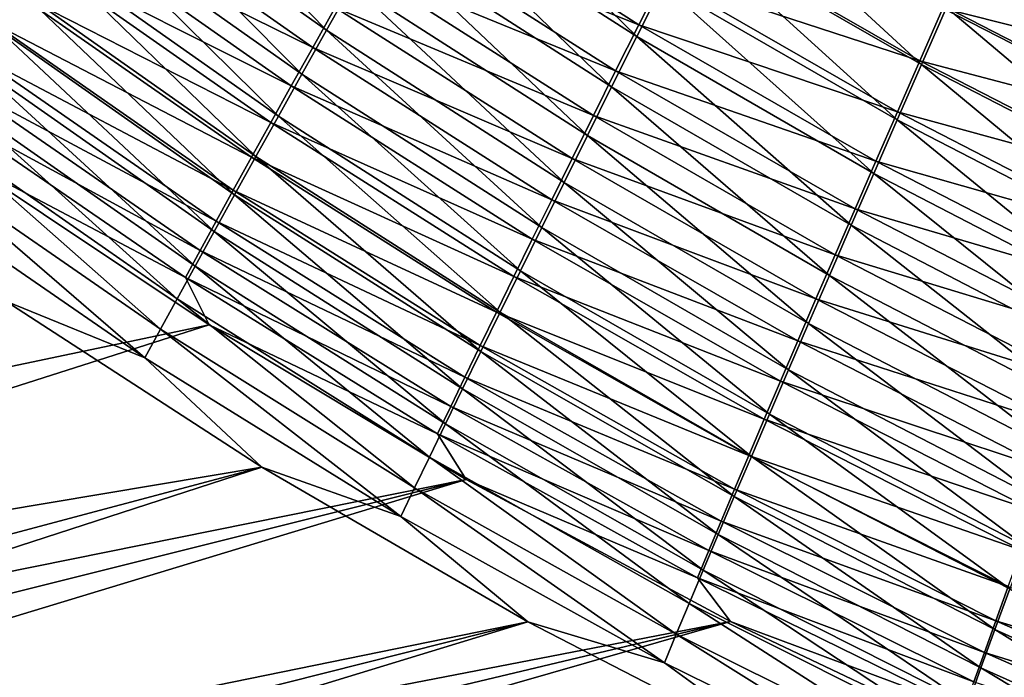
# Model space of a CAD drawing. Header units: metres. Extents: x -900 to 900, y -400 to 400.
# Tile 33 of 253: x -526 to -496, y -266 to -246. Entities that reach past the tile are written whole.
import ezdxf

# ---------------------------------------------------------------- set-up
doc = ezdxf.new("R2010")
doc.units = ezdxf.units.M

msp = doc.modelspace()

# ---------------------------------------------------------------- linework, layer by layer
at = {"layer": 'top'}
for points in [[(-517.062439, -246.412064, -474.205627), (-524.072205, -241.460434, -474.670471), (-523.226624, -240.121307, -476.243011)], [(-523.226624, -240.121307, -476.243011), (-516.282898, -245.026184, -475.822083), (-517.062439, -246.412064, -474.205627)], [(-507.615356, -246.602524, -478.497101), (-514.636841, -242.109528, -478.87677), (-513.772522, -240.582535, -480.311249)], [(-513.772522, -240.582535, -480.311249), (-506.824066, -245.020935, -479.975922), (-507.615356, -246.602524, -478.497101)], [(-517.811646, -247.747101, -472.532257), (-524.88623, -242.752411, -473.042084), (-524.072205, -241.460434, -474.670471)], [(-517.811646, -247.747101, -472.532257), (-524.072205, -241.460434, -474.670471), (-517.062439, -246.412064, -474.205627)], [(-505.16745, -241.719772, -482.733337), (-498.939667, -247.45665, -481.059509), (-506.007782, -243.39267, -481.388672)], [(-498.939667, -247.45665, -481.059509), (-505.16745, -241.719772, -482.733337), (-498.178925, -245.724518, -482.44928)], [(-525.249329, -243.115524, -467.787384), (-517.484558, -246.939926, -468.913727), (-524.536255, -241.980911, -469.43808)], [(-524.536255, -241.980911, -469.43808), (-517.484558, -246.939926, -468.913727), (-516.799988, -245.719696, -470.558472)], [(-515.341919, -243.130615, -473.689087), (-507.553406, -246.244705, -474.770874), (-514.570435, -241.765381, -475.171387)], [(-514.570435, -241.765381, -475.171387), (-507.553406, -246.244705, -474.770874), (-506.823456, -244.786087, -476.239014)], [(-514.636841, -242.109528, -478.87677), (-508.380554, -248.135406, -476.954224), (-515.473999, -243.591385, -477.37973)], [(-508.380554, -248.135406, -476.954224), (-514.636841, -242.109528, -478.87677), (-507.615356, -246.602524, -478.497101)], [(-490.315948, -247.564606, -483.495911), (-497.396332, -243.946442, -483.766998), (-496.592957, -242.124893, -485.011017)], [(-490.315948, -247.564606, -483.495911), (-496.592957, -242.124893, -485.011017), (-489.599304, -245.679123, -484.784821)], [(-518.529297, -249.029388, -470.803864), (-525.667664, -243.995438, -471.35965), (-524.88623, -242.752411, -473.042084)], [(-518.529297, -249.029388, -470.803864), (-524.88623, -242.752411, -473.042084), (-517.811646, -247.747101, -472.532257)], [(-525.929321, -244.200546, -466.089661), (-518.138184, -248.108276, -467.218506), (-525.249329, -243.115524, -467.787384)], [(-525.249329, -243.115524, -467.787384), (-518.138184, -248.108276, -467.218506), (-517.484558, -246.939926, -468.913727)], [(-516.085449, -244.449326, -472.150879), (-508.257568, -247.655075, -473.243622), (-515.341919, -243.130615, -473.689087)], [(-515.341919, -243.130615, -473.689087), (-508.257568, -247.655075, -473.243622), (-507.553406, -246.244705, -474.770874)], [(-499.677521, -249.140564, -479.599701), (-506.824066, -245.020935, -479.975922), (-506.007782, -243.39267, -481.388672)], [(-506.823456, -244.786087, -476.239014), (-498.993622, -247.342667, -477.292603), (-506.068695, -243.281158, -477.64621)], [(-506.068695, -243.281158, -477.64621), (-498.993622, -247.342667, -477.292603), (-498.289642, -245.740295, -478.681702)], [(-498.939667, -247.45665, -481.059509), (-499.677521, -249.140564, -479.599701), (-506.007782, -243.39267, -481.388672)], [(-509.118713, -249.617554, -475.349274), (-516.282898, -245.026184, -475.822083), (-515.473999, -243.591385, -477.37973)], [(-508.380554, -248.135406, -476.954224), (-509.118713, -249.617554, -475.349274), (-515.473999, -243.591385, -477.37973)], [(-519.214478, -250.257111, -469.022491), (-526.415283, -245.187805, -469.625122), (-525.667664, -243.995438, -471.35965)], [(-519.214478, -250.257111, -469.022491), (-525.667664, -243.995438, -471.35965), (-518.529297, -249.029388, -470.803864)], [(-498.289642, -245.740295, -478.681702), (-490.463593, -247.719299, -479.705627), (-497.563904, -244.092087, -480.00415)], [(-497.396332, -243.946442, -483.766998), (-491.013031, -249.403107, -482.13092), (-498.178925, -245.724518, -482.44928)], [(-497.563904, -244.092087, -480.00415), (-490.463593, -247.719299, -479.705627), (-489.798401, -245.969757, -481.004486)], [(-491.013031, -249.403107, -482.13092), (-497.396332, -243.946442, -483.766998), (-490.315948, -247.564606, -483.495911)], [(-526.575439, -245.234619, -464.347626), (-518.759949, -249.223236, -465.475616), (-525.929321, -244.200546, -466.089661)], [(-525.929321, -244.200546, -466.089661), (-518.759949, -249.223236, -465.475616), (-518.138184, -248.108276, -467.218506)], [(-516.799988, -245.719696, -470.558472), (-508.934937, -249.015289, -471.65921), (-516.085449, -244.449326, -472.150879)], [(-516.085449, -244.449326, -472.150879), (-508.934937, -249.015289, -471.65921), (-508.257568, -247.655075, -473.243622)], [(-516.282898, -245.026184, -475.822083), (-509.828766, -251.046921, -473.684235), (-517.062439, -246.412064, -474.205627)], [(-509.828766, -251.046921, -473.684235), (-516.282898, -245.026184, -475.822083), (-509.118713, -249.617554, -475.349274)], [(-506.824066, -245.020935, -479.975922), (-500.391571, -250.774094, -478.071991), (-507.615356, -246.602524, -478.497101)], [(-507.553406, -246.244705, -474.770874), (-499.674896, -248.897125, -475.838928), (-506.823456, -244.786087, -476.239014)], [(-500.391571, -250.774094, -478.071991), (-506.824066, -245.020935, -479.975922), (-499.677521, -249.140564, -479.599701)], [(-506.823456, -244.786087, -476.239014), (-499.674896, -248.897125, -475.838928), (-498.993622, -247.342667, -477.292603)], [(-527.186829, -246.216354, -462.563995), (-519.349121, -250.283371, -463.687897), (-526.575439, -245.234619, -464.347626)], [(-519.866272, -251.428696, -467.190979), (-527.128296, -246.328033, -467.841156), (-526.415283, -245.187805, -469.625122)], [(-526.575439, -245.234619, -464.347626), (-519.349121, -250.283371, -463.687897), (-518.759949, -249.223236, -465.475616)], [(-519.866272, -251.428696, -467.190979), (-526.415283, -245.187805, -469.625122), (-519.214478, -250.257111, -469.022491)], [(-517.484558, -246.939926, -468.913727), (-509.584564, -250.32338, -470.019531), (-516.799988, -245.719696, -470.558472)], [(-516.799988, -245.719696, -470.558472), (-509.584564, -250.32338, -470.019531), (-508.934937, -249.015289, -471.65921)], [(-498.993622, -247.342667, -477.292603), (-491.109131, -249.421616, -478.335999), (-498.289642, -245.740295, -478.681702)], [(-491.689545, -251.191956, -480.691589), (-498.939667, -247.45665, -481.059509), (-498.178925, -245.724518, -482.44928)], [(-498.289642, -245.740295, -478.681702), (-491.109131, -249.421616, -478.335999), (-490.463593, -247.719299, -479.705627)], [(-498.178925, -245.724518, -482.44928), (-491.013031, -249.403107, -482.13092), (-491.689545, -251.191956, -480.691589)], [(-527.762573, -247.144394, -460.741486), (-519.904846, -251.287231, -461.858215), (-527.186829, -246.216354, -462.563995)], [(-527.186829, -246.216354, -462.563995), (-519.904846, -251.287231, -461.858215), (-519.349121, -250.283371, -463.687897)], [(-520.483826, -252.542587, -465.312408), (-527.805725, -247.414642, -466.01062), (-527.128296, -246.328033, -467.841156)], [(-520.483826, -252.542587, -465.312408), (-527.128296, -246.328033, -467.841156), (-519.866272, -251.428696, -467.190979)], [(-510.509705, -252.421494, -471.961121), (-517.811646, -247.747101, -472.532257), (-517.062439, -246.412064, -474.205627)], [(-517.062439, -246.412064, -474.205627), (-509.828766, -251.046921, -473.684235), (-510.509705, -252.421494, -471.961121)], [(-508.257568, -247.655075, -473.243622), (-500.33255, -250.401627, -474.322693), (-507.553406, -246.244705, -474.770874)], [(-507.553406, -246.244705, -474.770874), (-500.33255, -250.401627, -474.322693), (-499.674896, -248.897125, -475.838928)], [(-501.080872, -252.355057, -476.478577), (-508.380554, -248.135406, -476.954224), (-507.615356, -246.602524, -478.497101)], [(-507.615356, -246.602524, -478.497101), (-500.391571, -250.774094, -478.071991), (-501.080872, -252.355057, -476.478577)], [(-518.138184, -248.108276, -467.218506), (-510.205475, -251.577438, -468.326477), (-517.484558, -246.939926, -468.913727)], [(-517.484558, -246.939926, -468.913727), (-510.205475, -251.577438, -468.326477), (-509.584564, -250.32338, -470.019531)], [(-521.066345, -253.597305, -463.389771), (-528.446655, -248.446228, -464.136414), (-527.805725, -247.414642, -466.01062)], [(-528.301941, -248.017349, -458.882874), (-520.426392, -252.233383, -459.989532), (-527.762573, -247.144394, -460.741486)], [(-521.066345, -253.597305, -463.389771), (-527.805725, -247.414642, -466.01062), (-520.483826, -252.542587, -465.312408)], [(-527.762573, -247.144394, -460.741486), (-520.426392, -252.233383, -459.989532), (-519.904846, -251.287231, -461.858215)], [(-499.674896, -248.897125, -475.838928), (-491.734192, -251.074417, -476.897736), (-498.993622, -247.342667, -477.292603)], [(-498.993622, -247.342667, -477.292603), (-491.734192, -251.074417, -476.897736), (-491.109131, -249.421616, -478.335999)], [(-508.934937, -249.015289, -471.65921), (-500.965729, -251.854065, -472.745911), (-508.257568, -247.655075, -473.243622)], [(-508.257568, -247.655075, -473.243622), (-500.965729, -251.854065, -472.745911), (-500.33255, -250.401627, -474.322693)], [(-499.677521, -249.140564, -479.599701), (-498.939667, -247.45665, -481.059509), (-492.344543, -252.928711, -479.180084)], [(-492.344543, -252.928711, -479.180084), (-498.939667, -247.45665, -481.059509), (-491.689545, -251.191956, -480.691589)], [(-528.804016, -248.833862, -456.990875), (-520.912964, -253.120361, -458.084686), (-528.301941, -248.017349, -458.882874)], [(-528.301941, -248.017349, -458.882874), (-520.912964, -253.120361, -458.084686), (-520.426392, -252.233383, -459.989532)], [(-511.160522, -253.739212, -470.181946), (-518.529297, -249.029388, -470.803864), (-517.811646, -247.747101, -472.532257)], [(-511.160522, -253.739212, -470.181946), (-517.811646, -247.747101, -472.532257), (-510.509705, -252.421494, -471.961121)], [(-518.759949, -249.223236, -465.475616), (-510.796783, -252.775589, -466.582153), (-518.138184, -248.108276, -467.218506)], [(-518.138184, -248.108276, -467.218506), (-510.796783, -252.775589, -466.582153), (-510.205475, -251.577438, -468.326477)], [(-508.380554, -248.135406, -476.954224), (-501.744446, -253.881271, -474.821533), (-509.118713, -249.617554, -475.349274)], [(-501.744446, -253.881271, -474.821533), (-508.380554, -248.135406, -476.954224), (-501.080872, -252.355057, -476.478577)], [(-521.612976, -254.591324, -461.426147), (-529.050293, -249.421326, -462.221405), (-528.446655, -248.446228, -464.136414)], [(-521.612976, -254.591324, -461.426147), (-528.446655, -248.446228, -464.136414), (-521.066345, -253.597305, -463.389771)], [(-528.229431, -250.324661, -454.941284), (-521.36377, -253.946762, -456.146606), (-528.804016, -248.833862, -456.990875)], [(-528.804016, -248.833862, -456.990875), (-521.36377, -253.946762, -456.146606), (-520.912964, -253.120361, -458.084686)], [(-500.33255, -250.401627, -474.322693), (-492.337921, -252.675491, -475.393005), (-499.674896, -248.897125, -475.838928)], [(-499.674896, -248.897125, -475.838928), (-492.337921, -252.675491, -475.393005), (-491.734192, -251.074417, -476.897736)], [(-519.349121, -250.283371, -463.687897), (-511.357666, -253.916245, -464.789429), (-518.759949, -249.223236, -465.475616)], [(-511.780243, -254.998138, -468.348907), (-519.214478, -250.257111, -469.022491), (-518.529297, -249.029388, -470.803864)], [(-518.759949, -249.223236, -465.475616), (-511.357666, -253.916245, -464.789429), (-510.796783, -252.775589, -466.582153)], [(-511.780243, -254.998138, -468.348907), (-518.529297, -249.029388, -470.803864), (-511.160522, -253.739212, -470.181946)], [(-509.584564, -250.32338, -470.019531), (-501.573486, -253.25238, -471.110657), (-508.934937, -249.015289, -471.65921)], [(-508.934937, -249.015289, -471.65921), (-501.573486, -253.25238, -471.110657), (-500.965729, -251.854065, -472.745911)], [(-492.977173, -254.611069, -477.598755), (-500.391571, -250.774094, -478.071991), (-499.677521, -249.140564, -479.599701)], [(-492.977173, -254.611069, -477.598755), (-499.677521, -249.140564, -479.599701), (-492.344543, -252.928711, -479.180084)], [(-522.122864, -255.523132, -459.424561), (-529.615662, -250.338501, -460.268433), (-529.050293, -249.421326, -462.221405)], [(-522.122864, -255.523132, -459.424561), (-529.050293, -249.421326, -462.221405), (-521.612976, -254.591324, -461.426147)], [(-502.381378, -255.350586, -473.103058), (-509.828766, -251.046921, -473.684235), (-509.118713, -249.617554, -475.349274)], [(-501.744446, -253.881271, -474.821533), (-502.381378, -255.350586, -473.103058), (-509.118713, -249.617554, -475.349274)], [(-520.639526, -255.390823, -454.014771), (-528.229431, -250.324661, -454.941284), (-581.860901, -268.247284, -353.52475)], [(-522.595215, -256.391205, -457.388031), (-530.141907, -251.196289, -458.280426), (-529.615662, -250.338501, -460.268433)], [(-522.595215, -256.391205, -457.388031), (-529.615662, -250.338501, -460.268433), (-522.122864, -255.523132, -459.424561)], [(-528.229431, -250.324661, -454.941284), (-520.639526, -255.390823, -454.014771), (-521.36377, -253.946762, -456.146606)], [(-519.904846, -251.287231, -461.858215), (-511.88739, -254.99791, -462.951355), (-519.349121, -250.283371, -463.687897)], [(-512.368042, -256.196625, -466.465027), (-519.866272, -251.428696, -467.190979), (-519.214478, -250.257111, -469.022491)], [(-519.349121, -250.283371, -463.687897), (-511.88739, -254.99791, -462.951355), (-511.357666, -253.916245, -464.789429)], [(-512.368042, -256.196625, -466.465027), (-519.214478, -250.257111, -469.022491), (-511.780243, -254.998138, -468.348907)], [(-510.205475, -251.577438, -468.326477), (-502.154938, -254.594513, -469.418915), (-509.584564, -250.32338, -470.019531)], [(-509.584564, -250.32338, -470.019531), (-502.154938, -254.594513, -469.418915), (-501.573486, -253.25238, -471.110657)], [(-500.965729, -251.854065, -472.745911), (-492.919495, -254.222595, -473.824005), (-500.33255, -250.401627, -474.322693)], [(-500.33255, -250.401627, -474.322693), (-492.919495, -254.222595, -473.824005), (-492.337921, -252.675491, -475.393005)], [(-500.391571, -250.774094, -478.071991), (-493.586578, -256.236694, -475.94989), (-501.080872, -252.355057, -476.478577)], [(-493.586578, -256.236694, -475.94989), (-500.391571, -250.774094, -478.071991), (-492.977173, -254.611069, -477.598755)], [(-526.829712, -254.661621, -455.796265), (-530.141907, -251.196289, -458.280426), (-522.595215, -256.391205, -457.388031)], [(-520.426392, -252.233383, -459.989532), (-512.385254, -256.019073, -461.071045), (-519.904846, -251.287231, -461.858215)], [(-519.904846, -251.287231, -461.858215), (-512.385254, -256.019073, -461.071045), (-511.88739, -254.99791, -462.951355)], [(-509.828766, -251.046921, -473.684235), (-502.990723, -256.760803, -471.325256), (-510.509705, -252.421494, -471.961121)], [(-502.990723, -256.760803, -471.325256), (-509.828766, -251.046921, -473.684235), (-502.381378, -255.350586, -473.103058)], [(-512.923218, -257.333038, -464.533508), (-520.483826, -252.542587, -465.312408), (-519.866272, -251.428696, -467.190979)], [(-512.923218, -257.333038, -464.533508), (-519.866272, -251.428696, -467.190979), (-512.368042, -256.196625, -466.465027)], [(-510.796783, -252.775589, -466.582153), (-502.709167, -255.878387, -467.672791), (-510.205475, -251.577438, -468.326477)], [(-510.205475, -251.577438, -468.326477), (-502.709167, -255.878387, -467.672791), (-502.154938, -254.594513, -469.418915)], [(-501.573486, -253.25238, -471.110657), (-493.478088, -255.713547, -472.192932), (-500.965729, -251.854065, -472.745911)], [(-500.965729, -251.854065, -472.745911), (-493.478088, -255.713547, -472.192932), (-492.919495, -254.222595, -473.824005)], [(-520.912964, -253.120361, -458.084686), (-512.850525, -256.97821, -459.151581), (-520.426392, -252.233383, -459.989532)], [(-520.426392, -252.233383, -459.989532), (-512.850525, -256.97821, -459.151581), (-512.385254, -256.019073, -461.071045)], [(-503.571472, -258.109741, -469.490265), (-511.160522, -253.739212, -470.181946), (-510.509705, -252.421494, -471.961121)], [(-510.509705, -252.421494, -471.961121), (-502.990723, -256.760803, -471.325256), (-503.571472, -258.109741, -469.490265)], [(-494.171844, -257.803223, -474.235779), (-501.744446, -253.881271, -474.821533), (-501.080872, -252.355057, -476.478577)], [(-501.080872, -252.355057, -476.478577), (-493.586578, -256.236694, -475.94989), (-494.171844, -257.803223, -474.235779)], [(-513.444885, -258.405792, -462.557648), (-521.066345, -253.597305, -463.389771), (-520.483826, -252.542587, -465.312408)], [(-513.444885, -258.405792, -462.557648), (-520.483826, -252.542587, -465.312408), (-512.923218, -257.333038, -464.533508)], [(-511.357666, -253.916245, -464.789429), (-503.235321, -257.10202, -465.874481), (-510.796783, -252.775589, -466.582153)], [(-510.796783, -252.775589, -466.582153), (-503.235321, -257.10202, -465.874481), (-502.709167, -255.878387, -467.672791)], [(-521.36377, -253.946762, -456.146606), (-513.28241, -257.87381, -457.196014), (-520.912964, -253.120361, -458.084686)], [(-520.912964, -253.120361, -458.084686), (-513.28241, -257.87381, -457.196014), (-512.850525, -256.97821, -459.151581)], [(-502.154938, -254.594513, -469.418915), (-494.012848, -257.146088, -470.501953), (-501.573486, -253.25238, -471.110657)], [(-501.573486, -253.25238, -471.110657), (-494.012848, -257.146088, -470.501953), (-493.478088, -255.713547, -472.192932)], [(-513.932373, -259.41333, -460.540619), (-521.612976, -254.591324, -461.426147), (-521.066345, -253.597305, -463.389771)], [(-513.932373, -259.41333, -460.540619), (-521.066345, -253.597305, -463.389771), (-513.444885, -258.405792, -462.557648)], [(-520.639526, -255.390823, -454.014771), (-513.680298, -258.704346, -455.207428), (-521.36377, -253.946762, -456.146606)], [(-521.36377, -253.946762, -456.146606), (-513.680298, -258.704346, -455.207428), (-513.28241, -257.87381, -457.196014)], [(-511.88739, -254.99791, -462.951355), (-503.732666, -258.263733, -464.0271), (-511.357666, -253.916245, -464.789429)], [(-504.122772, -259.395294, -467.600494), (-511.780243, -254.998138, -468.348907), (-511.160522, -253.739212, -470.181946)], [(-511.357666, -253.916245, -464.789429), (-503.732666, -258.263733, -464.0271), (-503.235321, -257.10202, -465.874481)], [(-504.122772, -259.395294, -467.600494), (-511.160522, -253.739212, -470.181946), (-503.571472, -258.109741, -469.490265)], [(-502.381378, -255.350586, -473.103058), (-501.744446, -253.881271, -474.821533), (-494.732147, -259.30838, -472.458771)], [(-494.732147, -259.30838, -472.458771), (-501.744446, -253.881271, -474.821533), (-494.171844, -257.803223, -474.235779)], [(-514.384888, -260.354065, -458.485687), (-522.122864, -255.523132, -459.424561), (-521.612976, -254.591324, -461.426147)], [(-514.384888, -260.354065, -458.485687), (-521.612976, -254.591324, -461.426147), (-513.932373, -259.41333, -460.540619)], [(-502.709167, -255.878387, -467.672791), (-494.522949, -258.518066, -468.753296), (-502.154938, -254.594513, -469.418915)], [(-502.154938, -254.594513, -469.418915), (-494.522949, -258.518066, -468.753296), (-494.012848, -257.146088, -470.501953)], [(-526.829712, -254.661621, -455.796265), (-519.031982, -259.722626, -454.795502), (-583.460999, -270.520294, -354.721191)], [(-519.031982, -259.722626, -454.795502), (-526.829712, -254.661621, -455.796265), (-522.595215, -256.391205, -457.388031)], [(-512.385254, -256.019073, -461.071045), (-504.200562, -259.361938, -462.133881), (-511.88739, -254.99791, -462.951355)], [(-504.64389, -260.615753, -465.659149), (-512.368042, -256.196625, -466.465027), (-511.780243, -254.998138, -468.348907)], [(-511.88739, -254.99791, -462.951355), (-504.200562, -259.361938, -462.133881), (-503.732666, -258.263733, -464.0271)], [(-504.64389, -260.615753, -465.659149), (-511.780243, -254.998138, -468.348907), (-504.122772, -259.395294, -467.600494)], [(-520.639526, -255.390823, -454.014771), (-581.860901, -268.247284, -353.52475), (-574.237183, -272.496643, -353.682404)], [(-512.807922, -260.096436, -452.990753), (-520.639526, -255.390823, -454.014771), (-574.237183, -272.496643, -353.682404)], [(-514.801636, -261.226379, -456.396057), (-522.595215, -256.391205, -457.388031), (-522.122864, -255.523132, -459.424561)], [(-514.801636, -261.226379, -456.396057), (-522.122864, -255.523132, -459.424561), (-514.384888, -260.354065, -458.485687)], [(-520.639526, -255.390823, -454.014771), (-512.807922, -260.096436, -452.990753), (-513.680298, -258.704346, -455.207428)], [(-495.266541, -260.749786, -470.621124), (-502.990723, -256.760803, -471.325256), (-502.381378, -255.350586, -473.103058)], [(-495.266541, -260.749786, -470.621124), (-502.381378, -255.350586, -473.103058), (-494.732147, -259.30838, -472.458771)], [(-512.850525, -256.97821, -459.151581), (-504.638336, -260.395081, -460.198151), (-512.385254, -256.019073, -461.071045)], [(-512.385254, -256.019073, -461.071045), (-504.638336, -260.395081, -460.198151), (-504.200562, -259.361938, -462.133881)], [(-503.235321, -257.10202, -465.874481), (-495.007568, -259.827209, -466.949127), (-502.709167, -255.878387, -467.672791)], [(-502.709167, -255.878387, -467.672791), (-495.007568, -259.827209, -466.949127), (-494.522949, -258.518066, -468.753296)], [(-519.031982, -259.722626, -454.795502), (-522.595215, -256.391205, -457.388031), (-514.801636, -261.226379, -456.396057)], [(-505.134094, -261.76944, -463.669647), (-512.923218, -257.333038, -464.533508), (-512.368042, -256.196625, -466.465027)], [(-505.134094, -261.76944, -463.669647), (-512.368042, -256.196625, -466.465027), (-504.64389, -260.615753, -465.659149)], [(-513.28241, -257.87381, -457.196014), (-505.045349, -261.361603, -458.223175), (-512.850525, -256.97821, -459.151581)], [(-512.850525, -256.97821, -459.151581), (-505.045349, -261.361603, -458.223175), (-504.638336, -260.395081, -460.198151)], [(-502.990723, -256.760803, -471.325256), (-495.774231, -262.125153, -468.725159), (-503.571472, -258.109741, -469.490265)], [(-495.774231, -262.125153, -468.725159), (-502.990723, -256.760803, -471.325256), (-495.266541, -260.749786, -470.621124)], [(-503.732666, -258.263733, -464.0271), (-495.465881, -261.071411, -465.091858), (-503.235321, -257.10202, -465.874481)], [(-503.235321, -257.10202, -465.874481), (-495.465881, -261.071411, -465.091858), (-495.007568, -259.827209, -466.949127)], [(-505.592682, -262.854706, -461.635498), (-513.444885, -258.405792, -462.557648), (-512.923218, -257.333038, -464.533508)], [(-505.592682, -262.854706, -461.635498), (-512.923218, -257.333038, -464.533508), (-505.134094, -261.76944, -463.669647)], [(-513.680298, -258.704346, -455.207428), (-505.420898, -262.259888, -456.212219), (-513.28241, -257.87381, -457.196014)], [(-513.28241, -257.87381, -457.196014), (-505.420898, -262.259888, -456.212219), (-505.045349, -261.361603, -458.223175)], [(-496.254333, -263.43222, -466.773468), (-504.122772, -259.395294, -467.600494), (-503.571472, -258.109741, -469.490265)], [(-503.571472, -258.109741, -469.490265), (-495.774231, -262.125153, -468.725159), (-496.254333, -263.43222, -466.773468)], [(-506.019012, -263.869873, -459.56012), (-513.932373, -259.41333, -460.540619), (-513.444885, -258.405792, -462.557648)], [(-506.019012, -263.869873, -459.56012), (-513.444885, -258.405792, -462.557648), (-505.592682, -262.854706, -461.635498)], [(-504.200562, -259.361938, -462.133881), (-495.897308, -262.248932, -463.184845), (-503.732666, -258.263733, -464.0271)], [(-503.732666, -258.263733, -464.0271), (-495.897308, -262.248932, -463.184845), (-495.465881, -261.071411, -465.091858)], [(-512.807922, -260.096436, -452.990753), (-505.764374, -263.088379, -454.168579), (-513.680298, -258.704346, -455.207428)], [(-513.680298, -258.704346, -455.207428), (-505.764374, -263.088379, -454.168579), (-505.420898, -262.259888, -456.212219)], [(-506.412354, -264.813293, -457.446991), (-514.384888, -260.354065, -458.485687), (-513.932373, -259.41333, -460.540619)], [(-506.412354, -264.813293, -457.446991), (-513.932373, -259.41333, -460.540619), (-506.019012, -263.869873, -459.56012)], [(-496.706238, -264.669159, -464.76944), (-504.64389, -260.615753, -465.659149), (-504.122772, -259.395294, -467.600494)], [(-504.638336, -260.395081, -460.198151), (-496.301239, -263.358154, -461.231537), (-504.200562, -259.361938, -462.133881)], [(-504.200562, -259.361938, -462.133881), (-496.301239, -263.358154, -461.231537), (-495.897308, -262.248932, -463.184845)], [(-496.706238, -264.669159, -464.76944), (-504.122772, -259.395294, -467.600494), (-496.254333, -263.43222, -466.773468)], [(-583.460999, -270.520294, -354.721191), (-519.031982, -259.722626, -454.795502), (-575.769043, -274.84024, -354.826172)], [(-575.769043, -274.84024, -354.826172), (-519.031982, -259.722626, -454.795502), (-571.843384, -276.856934, -354.879425)], [(-571.843384, -276.856934, -354.879425), (-519.031982, -259.722626, -454.795502), (-510.928345, -264.434814, -453.677765)], [(-510.928345, -264.434814, -453.677765), (-519.031982, -259.722626, -454.795502), (-514.801636, -261.226379, -456.396057)], [(-574.237183, -272.496643, -353.682404), (-570.351135, -274.477325, -353.76355), (-512.807922, -260.096436, -452.990753)], [(-570.351135, -274.477325, -353.76355), (-566.419128, -276.360199, -353.846191), (-512.807922, -260.096436, -452.990753)], [(-512.807922, -260.096436, -452.990753), (-566.419128, -276.360199, -353.846191), (-504.763855, -264.418213, -451.868317)], [(-512.807922, -260.096436, -452.990753), (-504.763855, -264.418213, -451.868317), (-505.764374, -263.088379, -454.168579)], [(-506.772003, -265.683319, -455.29953), (-514.801636, -261.226379, -456.396057), (-514.384888, -260.354065, -458.485687)], [(-506.772003, -265.683319, -455.29953), (-514.384888, -260.354065, -458.485687), (-506.412354, -264.813293, -457.446991)], [(-497.129272, -265.834259, -462.716797), (-505.134094, -261.76944, -463.669647), (-504.64389, -260.615753, -465.659149)], [(-505.045349, -261.361603, -458.223175), (-496.677063, -264.3974, -459.235474), (-504.638336, -260.395081, -460.198151)], [(-497.129272, -265.834259, -462.716797), (-504.64389, -260.615753, -465.659149), (-496.706238, -264.669159, -464.76944)], [(-504.638336, -260.395081, -460.198151), (-496.677063, -264.3974, -459.235474), (-496.301239, -263.358154, -461.231537)], [(-510.928345, -264.434814, -453.677765), (-514.801636, -261.226379, -456.396057), (-506.772003, -265.683319, -455.29953)], [(-505.420898, -262.259888, -456.212219), (-497.024231, -265.365051, -457.200165), (-505.045349, -261.361603, -458.223175)], [(-505.045349, -261.361603, -458.223175), (-497.024231, -265.365051, -457.200165), (-496.677063, -264.3974, -459.235474)], [(-497.522858, -266.925812, -460.619263), (-505.592682, -262.854706, -461.635498), (-505.134094, -261.76944, -463.669647)], [(-497.522858, -266.925812, -460.619263), (-505.134094, -261.76944, -463.669647), (-497.129272, -265.834259, -462.716797)], [(-505.764374, -263.088379, -454.168579), (-497.342133, -266.25946, -455.12915), (-505.420898, -262.259888, -456.212219)], [(-505.420898, -262.259888, -456.212219), (-497.342133, -266.25946, -455.12915), (-497.024231, -265.365051, -457.200165)], [(-497.886383, -267.942047, -458.48053), (-506.019012, -263.869873, -459.56012), (-505.592682, -262.854706, -461.635498)], [(-497.886383, -267.942047, -458.48053), (-505.592682, -262.854706, -461.635498), (-497.522858, -266.925812, -460.619263)], [(-504.763855, -264.418213, -451.868317), (-497.630188, -267.07901, -453.02594), (-505.764374, -263.088379, -454.168579)], [(-505.764374, -263.088379, -454.168579), (-497.630188, -267.07901, -453.02594), (-497.342133, -266.25946, -455.12915)], [(-488.570099, -268.338837, -463.792206), (-496.706238, -264.669159, -464.76944), (-496.254333, -263.43222, -466.773468)], [(-496.677063, -264.3974, -459.235474), (-488.204803, -266.968109, -460.24057), (-496.301239, -263.358154, -461.231537)], [(-498.219177, -268.881287, -456.304291), (-506.412354, -264.813293, -457.446991), (-506.019012, -263.869873, -459.56012)], [(-498.219177, -268.881287, -456.304291), (-506.019012, -263.869873, -459.56012), (-497.886383, -267.942047, -458.48053)], [(-510.928345, -264.434814, -453.677765), (-567.867615, -278.776581, -354.933075), (-571.843384, -276.856934, -354.879425)], [(-563.844238, -280.598022, -354.987091), (-567.867615, -278.776581, -354.933075), (-510.928345, -264.434814, -453.677765)], [(-566.419128, -276.360199, -353.846191), (-562.443665, -278.143829, -353.930298), (-504.763855, -264.418213, -451.868317)], [(-502.52182, -268.770874, -452.434357), (-563.844238, -280.598022, -354.987091), (-510.928345, -264.434814, -453.677765)], [(-504.763855, -264.418213, -451.868317), (-562.443665, -278.143829, -353.930298), (-558.427368, -279.826813, -354.015778)], [(-558.427368, -279.826813, -354.015778), (-496.536621, -268.332825, -450.646637), (-504.763855, -264.418213, -451.868317)], [(-502.52182, -268.770874, -452.434357), (-510.928345, -264.434814, -453.677765), (-506.772003, -265.683319, -455.29953)], [(-504.763855, -264.418213, -451.868317), (-496.536621, -268.332825, -450.646637), (-497.630188, -267.07901, -453.02594)], [(-497.024231, -265.365051, -457.200165), (-488.517426, -268.006805, -458.179291), (-496.677063, -264.3974, -459.235474)], [(-496.677063, -264.3974, -459.235474), (-488.517426, -268.006805, -458.179291), (-488.204803, -266.968109, -460.24057)], [(-498.520721, -269.741791, -454.094238), (-506.772003, -265.683319, -455.29953), (-506.412354, -264.813293, -457.446991)], [(-498.520721, -269.741791, -454.094238), (-506.412354, -264.813293, -457.446991), (-498.219177, -268.881287, -456.304291)], [(-488.924316, -269.508728, -461.671234), (-497.129272, -265.834259, -462.716797), (-496.706238, -264.669159, -464.76944)], [(-488.924316, -269.508728, -461.671234), (-496.706238, -264.669159, -464.76944), (-488.570099, -268.338837, -463.792206)], [(-497.342133, -266.25946, -455.12915), (-488.803802, -268.968628, -456.078888), (-497.024231, -265.365051, -457.200165)], [(-497.024231, -265.365051, -457.200165), (-488.803802, -268.968628, -456.078888), (-488.517426, -268.006805, -458.179291)], [(-502.52182, -268.770874, -452.434357), (-506.772003, -265.683319, -455.29953), (-498.520721, -269.741791, -454.094238)], [(-489.251556, -270.599548, -459.505219), (-497.522858, -266.925812, -460.619263), (-497.129272, -265.834259, -462.716797)], [(-489.251556, -270.599548, -459.505219), (-497.129272, -265.834259, -462.716797), (-488.924316, -269.508728, -461.671234)]]:
    msp.add_3dface(points, dxfattribs=at)

doc.saveas('drawing.dxf')
